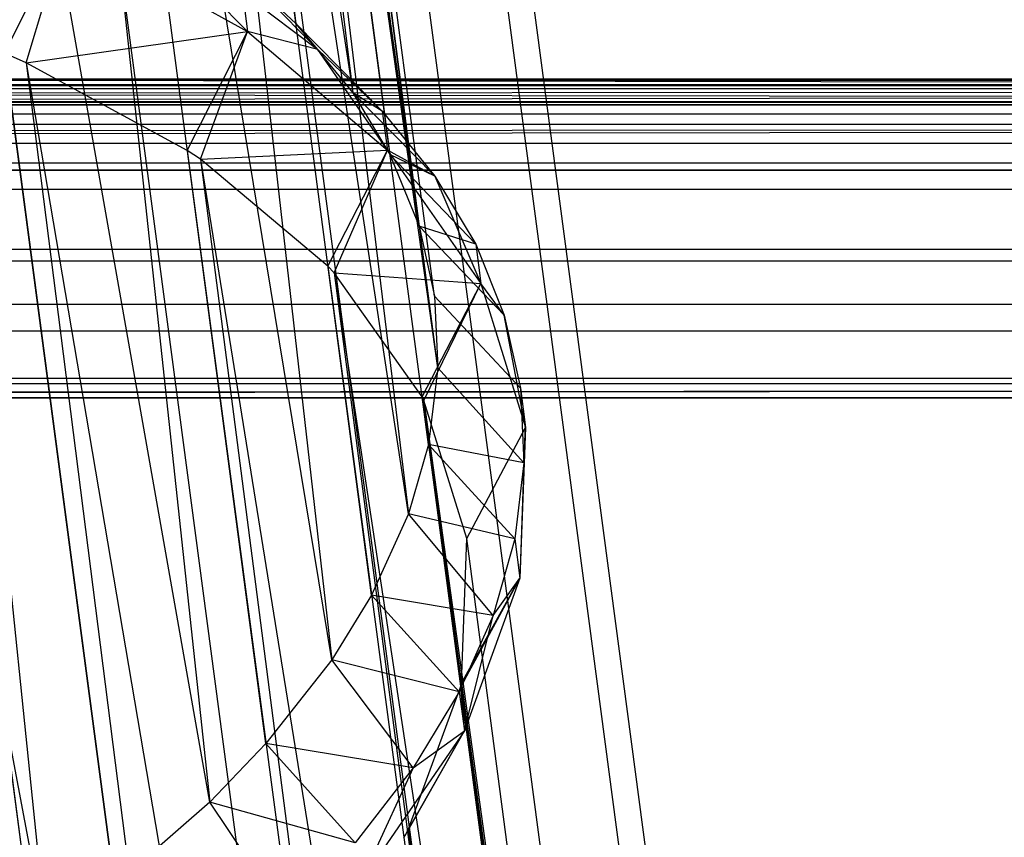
# Model space of a CAD drawing. Extents: x -23.4 to 23.6, y 0.3 to 4.
# Tile 152 of 189: x 19.591 to 20.016, y 2.331 to 2.685. Entities that reach past the tile are written whole.
import ezdxf

# ---------------------------------------------------------------- set-up
doc = ezdxf.new("R2010")
doc.units = 0
doc.header["$MEASUREMENT"] = 0
doc.layers.get('0').update_dxf_attribs({"color": 13, "linetype": 'CONTINUOUS'})

# ---------------------------------------------------------------- blocks, each defined once
blk = doc.blocks.new('FOURTY_V_PM_STL')
at = {"color": 0}
for p, q in [((19.76282, 1.03704, -3.69176), (19.38205, 3.91003, -2.01854)), ((19.76282, 1.03704, -3.69176), (19.38205, 3.91003, -2.01854)), ((19.86076, 1.00139, -3.60826), (19.47999, 3.87438, -1.93503)), ((19.86076, 1.00139, -3.60826), (19.47999, 3.87438, -1.93503)), ((19.94217, 0.95637, -3.51244), (19.5614, 3.82936, -1.83921)), ((19.94217, 0.95637, -3.51244), (19.5614, 3.82936, -1.83921)), ((20.0047, 0.90328, -3.40704), (19.62393, 3.77627, -1.73382)), ((20.0047, 0.90328, -3.40704), (19.62393, 3.77627, -1.73382)), ((19.5673, 3.7621, -1.72238), (19.73489, 2.65302, -2.29414)), ((19.5673, 3.7621, -1.72238), (19.73489, 2.65302, -2.29414)), ((19.5673, 3.7621, -1.72238), (19.71034, 2.68284, -2.35094)), ((19.5673, 3.7621, -1.72238), (19.71034, 2.68284, -2.35094)), ((20.04655, 0.84364, -3.29512), (19.66578, 3.71663, -1.62189)), ((20.04655, 0.84364, -3.29512), (19.66578, 3.71663, -1.62189)), ((19.76359, 2.59541, -2.1887), (19.60793, 3.70564, -1.61618)), ((19.60793, 3.70564, -1.61618), (19.75097, 2.62638, -2.24474)), ((19.76359, 2.59541, -2.1887), (19.60793, 3.70564, -1.61618)), ((19.60793, 3.70564, -1.61618), (19.75097, 2.62638, -2.24474)), ((19.60793, 3.70564, -1.61618), (19.73489, 2.65302, -2.29414)), ((19.60793, 3.70564, -1.61618), (19.73489, 2.65302, -2.29414)), ((20.06652, 0.77916, -3.17987), (19.68575, 3.65216, -1.50664)), ((20.06652, 0.77916, -3.17987), (19.68575, 3.65216, -1.50664)), ((19.76359, 2.59541, -2.1887), (19.62721, 3.6444, -1.50664)), ((19.77024, 2.56514, -2.1352), (19.62721, 3.6444, -1.50664)), ((19.76359, 2.59541, -2.1887), (19.62721, 3.6444, -1.50664)), ((19.77024, 2.56514, -2.1352), (19.62721, 3.6444, -1.50664)), ((19.7717, 2.53418, -2.08171), (19.62721, 3.6444, -1.50664)), ((19.7717, 2.53418, -2.08171), (19.62721, 3.6444, -1.50664)), ((20.06403, 0.71172, -3.06463), (19.68326, 3.58471, -1.3914)), ((20.06403, 0.71172, -3.06463), (19.68326, 3.58471, -1.3914)), ((19.62455, 3.58026, -1.39711), (19.759, 2.47108, -1.97626)), ((19.7717, 2.53418, -2.08171), (19.62455, 3.58026, -1.39711)), ((19.7717, 2.53418, -2.08171), (19.62455, 3.58026, -1.39711)), ((19.76758, 2.501, -2.02567), (19.62455, 3.58026, -1.39711)), ((19.76758, 2.501, -2.02567), (19.62455, 3.58026, -1.39711)), ((19.62455, 3.58026, -1.39711), (19.759, 2.47108, -1.97626)), ((19.60003, 3.51515, -1.29091), (19.72586, 2.40794, -1.87539)), ((19.759, 2.47108, -1.97626), (19.60003, 3.51515, -1.29091)), ((19.759, 2.47108, -1.97626), (19.60003, 3.51515, -1.29091)), ((19.74306, 2.43589, -1.91947), (19.60003, 3.51515, -1.29091)), ((19.74306, 2.43589, -1.91947), (19.60003, 3.51515, -1.29091)), ((19.60003, 3.51515, -1.29091), (19.72586, 2.40794, -1.87539)), ((20.03916, 0.64323, -2.9527), (19.65839, 3.51623, -1.27947)), ((20.03916, 0.64323, -2.9527), (19.65839, 3.51623, -1.27947)), ((19.5544, 3.45107, -1.19126), (19.67322, 2.34657, -1.78199)), ((19.72586, 2.40794, -1.87539), (19.5544, 3.45107, -1.19126)), ((19.72586, 2.40794, -1.87539), (19.5544, 3.45107, -1.19126)), ((19.69743, 2.37181, -1.81982), (19.5544, 3.45107, -1.19126)), ((19.69743, 2.37181, -1.81982), (19.5544, 3.45107, -1.19126)), ((19.5544, 3.45107, -1.19126), (19.67322, 2.34657, -1.78199)), ((19.99262, 0.57569, -2.84731), (19.61185, 3.44868, -1.17408)), ((19.99262, 0.57569, -2.84731), (19.61185, 3.44868, -1.17408)), ((19.48904, 3.38995, -1.1012), (19.6026, 2.28873, -1.69875)), ((19.67322, 2.34657, -1.78199), (19.48904, 3.38995, -1.1012)), ((19.67322, 2.34657, -1.78199), (19.48904, 3.38995, -1.1012)), ((19.63208, 2.31069, -1.72976), (19.48904, 3.38995, -1.1012)), ((19.63208, 2.31069, -1.72976), (19.48904, 3.38995, -1.1012)), ((19.48904, 3.38995, -1.1012), (19.6026, 2.28873, -1.69875)), ((19.92575, 0.51101, -2.75148), (19.54499, 3.38401, -1.07825)), ((19.92575, 0.51101, -2.75148), (19.54499, 3.38401, -1.07825)), ((19.6026, 2.28873, -1.69875), (19.40594, 3.33366, -1.02345)), ((19.6026, 2.28873, -1.69875), (19.40594, 3.33366, -1.02345)), ((19.84048, 0.45108, -2.66798), (19.45971, 3.32408, -0.99475)), ((19.84048, 0.45108, -2.66798), (19.45971, 3.32408, -0.99475)), ((19.58445, 2.67003, -2.60168), (19.61098, 2.72288, -2.58403)), ((19.58445, 2.67003, -2.60168), (19.61098, 2.72288, -2.58403)), ((19.59381, 2.66592, -2.59249), (19.61098, 2.72288, -2.58403)), ((19.59381, 2.66592, -2.59249), (19.61098, 2.72288, -2.58403)), ((19.61098, 2.72288, -2.58403), (19.68953, 2.67944, -2.49156)), ((19.61098, 2.72288, -2.58403), (19.68953, 2.67944, -2.49156)), ((19.65016, 2.71912, -2.52928), (19.68953, 2.67944, -2.49156)), ((19.65016, 2.71912, -2.52928), (19.68953, 2.67944, -2.49156)), ((19.68644, 2.70535, -2.39502), (19.71034, 2.68284, -2.35094)), ((19.71986, 2.67161, -2.43184), (19.68644, 2.70535, -2.39502)), ((19.71986, 2.67161, -2.43184), (19.68644, 2.70535, -2.39502)), ((19.68644, 2.70535, -2.39502), (19.71034, 2.68284, -2.35094)), ((19.68729, 2.69634, -2.48172), (19.71986, 2.67161, -2.43184)), ((19.68729, 2.69634, -2.48172), (19.71986, 2.67161, -2.43184)), ((19.68729, 2.69634, -2.48172), (19.68953, 2.67944, -2.49156)), ((19.68729, 2.69634, -2.48172), (19.68953, 2.67944, -2.49156)), ((19.59381, 2.66592, -2.59249), (19.68953, 2.67944, -2.49156)), ((19.59381, 2.66592, -2.59249), (19.68953, 2.67944, -2.49156)), ((19.66347, 2.62805, -2.51161), (19.68953, 2.67944, -2.49156)), ((19.66347, 2.62805, -2.51161), (19.68953, 2.67944, -2.49156)), ((19.66911, 2.62427, -2.50385), (19.68953, 2.67944, -2.49156)), ((19.66911, 2.62427, -2.50385), (19.68953, 2.67944, -2.49156)), ((19.71986, 2.67161, -2.43184), (19.68953, 2.67944, -2.49156)), ((19.68953, 2.67944, -2.49156), (19.74987, 2.6282, -2.38986)), ((19.71986, 2.67161, -2.43184), (19.68953, 2.67944, -2.49156)), ((19.68953, 2.67944, -2.49156), (19.74987, 2.6282, -2.38986)), ((19.71034, 2.68284, -2.35094), (19.73489, 2.65302, -2.29414)), ((19.71986, 2.67161, -2.43184), (19.71034, 2.68284, -2.35094)), ((19.71986, 2.67161, -2.43184), (19.71034, 2.68284, -2.35094)), ((19.74763, 2.6451, -2.38002), (19.71034, 2.68284, -2.35094)), ((19.74763, 2.6451, -2.38002), (19.71034, 2.68284, -2.35094)), ((19.71034, 2.68284, -2.35094), (19.73489, 2.65302, -2.29414)), ((19.71986, 2.67161, -2.43184), (19.74763, 2.6451, -2.38002)), ((19.74987, 2.6282, -2.38986), (19.71986, 2.67161, -2.43184)), ((19.71986, 2.67161, -2.43184), (19.74763, 2.6451, -2.38002)), ((19.74987, 2.6282, -2.38986), (19.71986, 2.67161, -2.43184)), ((19.59381, 2.66592, -2.59249), (19.58445, 2.67003, -2.60168)), ((19.58445, 2.67003, -2.60168), (19.8083, 0.98107, -3.58532)), ((19.58445, 2.67003, -2.60168), (19.8083, 0.98107, -3.58532)), ((19.59381, 2.66592, -2.59249), (19.58445, 2.67003, -2.60168)), ((19.66347, 2.62805, -2.51161), (19.59381, 2.66592, -2.59249)), ((19.59381, 2.66592, -2.59249), (19.88732, 0.93909, -3.49526)), ((19.59381, 2.66592, -2.59249), (19.88732, 0.93909, -3.49526)), ((19.59381, 2.66592, -2.59249), (19.8083, 0.98107, -3.58532)), ((19.59381, 2.66592, -2.59249), (19.8083, 0.98107, -3.58532)), ((19.66347, 2.62805, -2.51161), (19.59381, 2.66592, -2.59249)), ((22.41623, 2.6589, -0.6504), (19.05623, 2.65842, -0.65399)), ((19.05623, 2.65842, -0.65399), (22.41621, 2.6589, -0.64896)), ((19.05623, 2.65842, -0.65399), (22.41621, 2.6589, -0.64896)), ((22.41623, 2.6589, -0.6504), (19.05623, 2.65842, -0.65399)), ((19.05623, 2.65842, -0.65399), (22.41687, 2.65876, -0.64717)), ((19.05623, 2.65842, -0.65399), (22.41687, 2.65876, -0.64717)), ((22.41708, 2.65872, -0.65238), (19.05623, 2.65842, -0.65399)), ((22.41708, 2.65872, -0.65238), (19.05623, 2.65842, -0.65399)), ((19.05623, 2.65842, -0.65399), (22.41849, 2.65842, -0.64523)), ((19.05623, 2.65842, -0.65399), (22.41849, 2.65842, -0.64523)), ((22.41849, 2.65842, -0.65399), (19.05623, 2.65842, -0.65399)), ((22.41849, 2.65842, -0.65399), (19.05623, 2.65842, -0.65399)), ((19.05623, 2.65842, -0.64523), (22.41849, 2.65842, -0.64523)), ((19.05623, 2.65842, -0.64523), (22.41849, 2.65842, -0.64523)), ((19.05764, 2.65872, -0.64684), (22.41849, 2.65842, -0.64523)), ((19.05764, 2.65872, -0.64684), (22.41849, 2.65842, -0.64523)), ((19.05784, 2.65876, -0.65206), (22.41849, 2.65842, -0.64523)), ((19.05784, 2.65876, -0.65206), (22.41849, 2.65842, -0.64523)), ((19.05848, 2.6589, -0.64882), (22.41849, 2.65842, -0.64523)), ((19.05848, 2.6589, -0.64882), (22.41849, 2.65842, -0.64523)), ((22.41849, 2.65842, -0.64523), (19.05851, 2.6589, -0.65026)), ((22.41849, 2.65842, -0.64523), (19.05851, 2.6589, -0.65026)), ((22.41616, 2.65891, -0.80709), (19.05856, 2.65891, -0.80709)), ((19.05856, 2.65891, -0.74016), (22.41616, 2.65891, -0.74016)), ((22.41616, 2.65891, -0.80709), (19.05856, 2.65891, -0.80709)), ((22.44037, 2.65442, -0.80706), (19.05856, 2.65891, -0.80709)), ((22.44037, 2.65442, -0.80706), (19.05856, 2.65891, -0.80709)), ((19.05856, 2.65891, -0.74016), (22.41616, 2.65891, -0.74016)), ((22.44037, 2.65442, -0.80706), (18.96571, 2.64907, -0.80673)), ((22.44037, 2.65442, -0.80706), (18.96571, 2.64907, -0.80673)), ((19.02149, 2.6526, -0.63516), (22.43913, 2.65462, -0.63733)), ((19.02149, 2.6526, -0.63516), (22.43913, 2.65462, -0.63733)), ((22.43913, 2.65462, -0.66188), (19.03559, 2.65462, -0.66188)), ((22.43913, 2.65462, -0.66188), (19.03559, 2.65462, -0.66188)), ((22.42835, 2.65648, -0.65909), (19.04637, 2.65648, -0.65909)), ((22.42835, 2.65648, -0.65909), (19.04637, 2.65648, -0.65909)), ((19.04637, 2.65648, -0.64012), (22.42832, 2.65648, -0.64013)), ((19.04637, 2.65648, -0.64012), (22.42832, 2.65648, -0.64013)), ((19.04637, 2.65648, -0.64012), (22.43913, 2.65462, -0.63733)), ((19.04637, 2.65648, -0.64012), (22.43913, 2.65462, -0.63733)), ((22.50901, 2.64907, -0.80673), (18.96571, 2.64907, -0.80673)), ((22.50901, 2.64907, -0.80673), (18.96571, 2.64907, -0.80673)), ((18.96571, 2.64907, -0.63256), (22.50901, 2.64907, -0.63256)), ((18.96571, 2.64907, -0.63256), (22.50901, 2.64907, -0.63256)), ((18.96571, 2.64907, -0.63256), (23.13893, 2.64777, -0.63187)), ((18.96571, 2.64907, -0.63256), (23.13893, 2.64777, -0.63187)), ((18.96571, 2.64907, -0.73891), (22.50901, 2.64907, -0.73891)), ((18.96571, 2.64907, -0.73891), (22.50901, 2.64907, -0.73891)), ((19.02149, 2.6526, -0.63516), (22.50901, 2.64907, -0.63256)), ((19.02149, 2.6526, -0.63516), (22.50901, 2.64907, -0.63256)), ((19.73489, 2.65302, -2.29414), (19.75097, 2.62638, -2.24474)), ((19.74763, 2.6451, -2.38002), (19.73489, 2.65302, -2.29414)), ((19.74763, 2.6451, -2.38002), (19.73489, 2.65302, -2.29414)), ((19.77041, 2.61702, -2.32661), (19.73489, 2.65302, -2.29414)), ((19.77041, 2.61702, -2.32661), (19.73489, 2.65302, -2.29414)), ((19.73489, 2.65302, -2.29414), (19.75097, 2.62638, -2.24474)), ((-23.16028, 2.64777, -0.63187), (23.13893, 2.64777, -0.63187)), ((-23.16028, 2.64777, -0.63187), (23.13893, 2.64777, -0.63187)), ((23.13893, 2.64777, -0.66734), (-23.16028, 2.64777, -0.66734)), ((23.13893, 2.64777, -0.66734), (-23.16028, 2.64777, -0.66734)), ((19.74763, 2.6451, -2.38002), (19.77041, 2.61702, -2.32661)), ((19.74763, 2.6451, -2.38002), (19.77041, 2.61702, -2.32661)), ((19.74763, 2.6451, -2.38002), (19.74987, 2.6282, -2.38986)), ((19.74763, 2.6451, -2.38002), (19.74987, 2.6282, -2.38986)), ((13.87909, 2.64385, -0.73716), (23.13893, 2.64385, -0.73716)), ((13.87909, 2.64385, -0.73716), (23.13893, 2.64385, -0.73716)), ((23.13893, 2.63923, -0.62992), (-23.16028, 2.63923, -0.62992)), ((23.13893, 2.63923, -0.62992), (-23.16028, 2.63923, -0.62992)), ((23.13893, 2.63923, -0.66929), (-23.16028, 2.63923, -0.66929)), ((23.13893, 2.63923, -0.66929), (-23.16028, 2.63923, -0.66929)), ((-4.6406, 2.61954, -0.62992), (23.13893, 2.63923, -0.62992)), ((-4.6406, 2.61954, -0.62992), (23.13893, 2.63923, -0.62992)), ((4.61925, 2.61954, -0.62992), (23.13893, 2.63923, -0.62992)), ((4.61925, 2.61954, -0.62992), (23.13893, 2.63923, -0.62992)), ((23.13893, 2.63107, -0.72863), (-23.16028, 2.63107, -0.72863)), ((23.13893, 2.63107, -0.72863), (-23.16028, 2.63107, -0.72863)), ((19.66911, 2.62427, -2.50385), (19.66347, 2.62805, -2.51161)), ((19.66347, 2.62805, -2.51161), (19.88732, 0.93909, -3.49526)), ((19.66347, 2.62805, -2.51161), (19.88732, 0.93909, -3.49526)), ((19.66911, 2.62427, -2.50385), (19.66347, 2.62805, -2.51161)), ((19.66911, 2.62427, -2.50385), (19.74987, 2.6282, -2.38986)), ((19.66911, 2.62427, -2.50385), (19.74987, 2.6282, -2.38986)), ((19.72422, 2.57806, -2.41196), (19.74987, 2.6282, -2.38986)), ((19.72422, 2.57806, -2.41196), (19.74987, 2.6282, -2.38986)), ((19.72695, 2.57516, -2.40636), (19.74987, 2.6282, -2.38986)), ((19.72695, 2.57516, -2.40636), (19.74987, 2.6282, -2.38986)), ((19.77041, 2.61702, -2.32661), (19.74987, 2.6282, -2.38986)), ((19.74987, 2.6282, -2.38986), (19.79026, 2.57065, -2.28185)), ((19.77041, 2.61702, -2.32661), (19.74987, 2.6282, -2.38986)), ((19.74987, 2.6282, -2.38986), (19.79026, 2.57065, -2.28185)), ((19.72422, 2.57806, -2.41196), (19.66911, 2.62427, -2.50385)), ((19.66911, 2.62427, -2.50385), (19.94807, 0.88911, -3.39561)), ((19.66911, 2.62427, -2.50385), (19.94807, 0.88911, -3.39561)), ((19.66911, 2.62427, -2.50385), (19.88732, 0.93909, -3.49526)), ((19.66911, 2.62427, -2.50385), (19.88732, 0.93909, -3.49526)), ((19.72422, 2.57806, -2.41196), (19.66911, 2.62427, -2.50385)), ((19.75097, 2.62638, -2.24474), (19.76359, 2.59541, -2.1887)), ((19.77041, 2.61702, -2.32661), (19.75097, 2.62638, -2.24474)), ((19.77041, 2.61702, -2.32661), (19.75097, 2.62638, -2.24474)), ((19.78802, 2.58755, -2.272), (19.75097, 2.62638, -2.24474)), ((19.78802, 2.58755, -2.272), (19.75097, 2.62638, -2.24474)), ((19.75097, 2.62638, -2.24474), (19.76359, 2.59541, -2.1887)), ((23.13893, 2.62254, -0.71585), (-23.16028, 2.62254, -0.71585)), ((23.13893, 2.62254, -0.71585), (-23.16028, 2.62254, -0.71585)), ((23.13893, 2.61954, 0), (-23.16028, 2.61954, 0)), ((23.13893, 2.61954, 0), (-23.16028, 2.61954, 0)), ((23.13893, 2.61954, -0.66929), (-23.16028, 2.61954, -0.66929)), ((23.13893, 2.61954, -0.70079), (-23.16028, 2.61954, -0.70079)), ((23.13893, 2.61954, -0.66929), (-23.16028, 2.61954, -0.66929)), ((23.13893, 2.61954, -0.70079), (-23.16028, 2.61954, -0.70079)), ((23.13893, 2.61954, -0.62992), (4.61925, 2.61954, -0.62992)), ((23.13893, 2.61954, -0.62992), (4.61925, 2.61954, -0.62992)), ((17.24615, 2.61954, -0.10827), (23.13893, 2.61954, -0.10827)), ((17.24615, 2.61954, -0.10827), (23.13893, 2.61954, -0.10827)), ((23.13893, 2.61954, -0.20669), (17.25445, 2.61954, -0.20669)), ((23.13893, 2.61954, -0.20669), (17.25445, 2.61954, -0.20669)), ((19.77041, 2.61702, -2.32661), (19.78802, 2.58755, -2.272)), ((19.77041, 2.61702, -2.32661), (19.78802, 2.58755, -2.272)), ((19.77041, 2.61702, -2.32661), (19.79026, 2.57065, -2.28185)), ((19.77041, 2.61702, -2.32661), (19.79026, 2.57065, -2.28185)), ((23.13893, 2.61122, -0.79857), (13.87909, 2.61122, -0.79857)), ((23.13893, 2.61122, -0.79857), (13.87909, 2.61122, -0.79857)), ((19.76359, 2.59541, -2.1887), (19.77024, 2.56514, -2.1352)), ((19.78802, 2.58755, -2.272), (19.76359, 2.59541, -2.1887)), ((19.78802, 2.58755, -2.272), (19.76359, 2.59541, -2.1887)), ((19.80034, 2.55692, -2.2166), (19.76359, 2.59541, -2.1887)), ((19.80034, 2.55692, -2.2166), (19.76359, 2.59541, -2.1887)), ((19.76359, 2.59541, -2.1887), (19.77024, 2.56514, -2.1352)), ((-23.16028, 2.58548, -0.00608), (23.13893, 2.58548, -0.00608)), ((-23.16028, 2.58548, -0.00608), (23.13893, 2.58548, -0.00608)), ((19.78802, 2.58755, -2.272), (19.80034, 2.55692, -2.2166)), ((19.78802, 2.58755, -2.272), (19.80034, 2.55692, -2.2166)), ((19.78802, 2.58755, -2.272), (19.79026, 2.57065, -2.28185)), ((19.78802, 2.58755, -2.272), (19.79026, 2.57065, -2.28185)), ((23.13893, 2.58017, -0.10827), (17.25102, 2.58017, -0.10827)), ((23.13893, 2.58017, -0.10827), (17.25102, 2.58017, -0.10827)), ((23.13893, 2.58017, -0.20669), (18.41448, 2.58017, -0.20669)), ((23.13893, 2.58017, -0.20669), (18.41448, 2.58017, -0.20669)), ((19.72695, 2.57516, -2.40636), (19.72422, 2.57806, -2.41196)), ((19.72422, 2.57806, -2.41196), (19.94807, 0.88911, -3.39561)), ((19.72422, 2.57806, -2.41196), (19.94807, 0.88911, -3.39561)), ((19.72695, 2.57516, -2.40636), (19.72422, 2.57806, -2.41196)), ((19.76485, 2.5216, -2.30576), (19.72695, 2.57516, -2.40636)), ((19.72695, 2.57516, -2.40636), (19.9887, 0.83264, -3.2894)), ((19.72695, 2.57516, -2.40636), (19.9887, 0.83264, -3.2894)), ((19.72695, 2.57516, -2.40636), (19.94807, 0.88911, -3.39561)), ((19.72695, 2.57516, -2.40636), (19.94807, 0.88911, -3.39561)), ((19.72695, 2.57516, -2.40636), (19.79026, 2.57065, -2.28185)), ((19.76485, 2.5216, -2.30576), (19.72695, 2.57516, -2.40636)), ((19.72695, 2.57516, -2.40636), (19.79026, 2.57065, -2.28185)), ((19.76485, 2.5216, -2.30576), (19.79026, 2.57065, -2.28185)), ((19.76485, 2.5216, -2.30576), (19.79026, 2.57065, -2.28185)), ((19.76566, 2.52, -2.30283), (19.79026, 2.57065, -2.28185)), ((19.76566, 2.52, -2.30283), (19.79026, 2.57065, -2.28185)), ((19.80034, 2.55692, -2.2166), (19.79026, 2.57065, -2.28185)), ((19.79026, 2.57065, -2.28185), (19.80953, 2.50844, -2.17064)), ((19.80034, 2.55692, -2.2166), (19.79026, 2.57065, -2.28185)), ((19.79026, 2.57065, -2.28185), (19.80953, 2.50844, -2.17064)), ((19.77024, 2.56514, -2.1352), (19.7717, 2.53418, -2.08171)), ((19.80729, 2.52534, -2.16079), (19.77024, 2.56514, -2.1352)), ((19.80729, 2.52534, -2.16079), (19.77024, 2.56514, -2.1352)), ((19.77024, 2.56514, -2.1352), (19.7717, 2.53418, -2.08171)), ((23.13893, 2.56148, -0.76673), (-23.16028, 2.56148, -0.76673)), ((23.13893, 2.56148, -0.76673), (-23.16028, 2.56148, -0.76673)), ((19.80034, 2.55692, -2.2166), (19.80729, 2.52534, -2.16079)), ((19.80953, 2.50844, -2.17064), (19.80034, 2.55692, -2.2166)), ((19.80034, 2.55692, -2.2166), (19.80729, 2.52534, -2.16079)), ((19.80953, 2.50844, -2.17064), (19.80034, 2.55692, -2.2166)), ((23.13893, 2.54995, -0.02883), (-23.16028, 2.54995, -0.02883)), ((23.13893, 2.54995, -0.02883), (-23.16028, 2.54995, -0.02883)), ((19.7717, 2.53418, -2.08171), (19.76758, 2.501, -2.02567)), ((19.7717, 2.53418, -2.08171), (19.76758, 2.501, -2.02567)), ((19.80881, 2.49304, -2.10499), (19.7717, 2.53418, -2.08171)), ((19.80881, 2.49304, -2.10499), (19.7717, 2.53418, -2.08171)), ((-23.16028, 2.52963, -0.71698), (23.13893, 2.52963, -0.71698)), ((-23.16028, 2.52963, -0.71698), (23.13893, 2.52963, -0.71698)), ((23.13893, 2.5272, -0.06436), (13.87909, 2.5272, -0.06436)), ((23.13893, 2.5272, -0.06436), (13.87909, 2.5272, -0.06436)), ((17.21227, 2.52112, -0.09677), (23.13893, 2.5272, -0.06436)), ((17.21227, 2.52112, -0.09677), (23.13893, 2.5272, -0.06436)), ((17.2127, 2.52159, -0.0951), (23.13893, 2.5272, -0.06436)), ((17.2127, 2.52159, -0.0951), (23.13893, 2.5272, -0.06436)), ((19.76566, 2.52, -2.30283), (19.76485, 2.5216, -2.30576)), ((19.76485, 2.5216, -2.30576), (19.9887, 0.83264, -3.2894)), ((19.76485, 2.5216, -2.30576), (19.9887, 0.83264, -3.2894)), ((19.76566, 2.52, -2.30283), (19.76485, 2.5216, -2.30576)), ((19.80729, 2.52534, -2.16079), (19.80881, 2.49304, -2.10499)), ((19.80729, 2.52534, -2.16079), (19.80881, 2.49304, -2.10499)), ((19.80729, 2.52534, -2.16079), (19.80953, 2.50844, -2.17064)), ((19.80729, 2.52534, -2.16079), (19.80953, 2.50844, -2.17064)), ((23.13893, 2.52112, -0.66929), (-23.16028, 2.52112, -0.66929)), ((23.13893, 2.52112, -0.66929), (-23.16028, 2.52112, -0.66929)), ((17.21227, 2.52112, -0.09677), (23.13893, 2.52112, -0.09843)), ((17.21227, 2.52112, -0.09677), (23.13893, 2.52112, -0.09843)), ((23.13893, 2.52112, -0.09843), (17.21597, 2.52112, -0.09843)), ((23.13893, 2.52112, -0.09843), (17.21597, 2.52112, -0.09843)), ((19.78413, 2.46036, -2.19623), (19.76566, 2.52, -2.30283)), ((19.76566, 2.52, -2.30283), (20.00797, 0.77141, -3.17987)), ((19.76566, 2.52, -2.30283), (20.00797, 0.77141, -3.17987)), ((19.76566, 2.52, -2.30283), (19.9887, 0.83264, -3.2894)), ((19.76566, 2.52, -2.30283), (19.9887, 0.83264, -3.2894)), ((19.78413, 2.46036, -2.19623), (19.76566, 2.52, -2.30283)), ((19.78413, 2.46036, -2.19623), (19.80953, 2.50844, -2.17064)), ((19.78413, 2.46036, -2.19623), (19.80953, 2.50844, -2.17064)), ((19.80953, 2.50844, -2.17064), (19.80713, 2.44335, -2.05943)), ((19.80953, 2.50844, -2.17064), (19.80713, 2.44335, -2.05943)), ((19.80881, 2.49304, -2.10499), (19.80953, 2.50844, -2.17064)), ((19.80881, 2.49304, -2.10499), (19.80953, 2.50844, -2.17064)), ((19.76758, 2.501, -2.02567), (19.759, 2.47108, -1.97626)), ((19.76758, 2.501, -2.02567), (19.759, 2.47108, -1.97626)), ((19.80881, 2.49304, -2.10499), (19.76758, 2.501, -2.02567)), ((19.80881, 2.49304, -2.10499), (19.76758, 2.501, -2.02567)), ((19.80489, 2.46025, -2.04959), (19.76758, 2.501, -2.02567)), ((19.80489, 2.46025, -2.04959), (19.76758, 2.501, -2.02567)), ((19.80881, 2.49304, -2.10499), (19.80489, 2.46025, -2.04959)), ((19.80881, 2.49304, -2.10499), (19.80489, 2.46025, -2.04959)), ((19.80881, 2.49304, -2.10499), (19.80713, 2.44335, -2.05943)), ((19.80881, 2.49304, -2.10499), (19.80713, 2.44335, -2.05943)), ((19.759, 2.47108, -1.97626), (19.74306, 2.43589, -1.91947)), ((19.759, 2.47108, -1.97626), (19.74306, 2.43589, -1.91947)), ((19.80489, 2.46025, -2.04959), (19.759, 2.47108, -1.97626)), ((19.80489, 2.46025, -2.04959), (19.759, 2.47108, -1.97626)), ((19.79556, 2.42721, -1.99498), (19.759, 2.47108, -1.97626)), ((19.79556, 2.42721, -1.99498), (19.759, 2.47108, -1.97626)), ((19.78183, 2.39797, -2.08963), (19.78413, 2.46036, -2.19623)), ((19.78183, 2.39797, -2.08963), (19.78413, 2.46036, -2.19623)), ((20.00797, 0.77141, -3.17987), (19.78413, 2.46036, -2.19623)), ((20.00797, 0.77141, -3.17987), (19.78413, 2.46036, -2.19623)), ((19.80489, 2.46025, -2.04959), (19.79556, 2.42721, -1.99498)), ((19.80489, 2.46025, -2.04959), (19.79556, 2.42721, -1.99498)), ((19.80489, 2.46025, -2.04959), (19.80713, 2.44335, -2.05943)), ((19.80489, 2.46025, -2.04959), (19.80713, 2.44335, -2.05943)), ((19.80713, 2.44335, -2.05943), (19.78147, 2.39622, -2.0867)), ((19.80713, 2.44335, -2.05943), (19.78147, 2.39622, -2.0867)), ((19.78183, 2.39797, -2.08963), (19.80713, 2.44335, -2.05943)), ((19.78183, 2.39797, -2.08963), (19.80713, 2.44335, -2.05943)), ((19.80713, 2.44335, -2.05943), (19.78313, 2.37727, -1.95142)), ((19.80713, 2.44335, -2.05943), (19.78313, 2.37727, -1.95142)), ((19.79556, 2.42721, -1.99498), (19.80713, 2.44335, -2.05943)), ((19.79556, 2.42721, -1.99498), (19.80713, 2.44335, -2.05943)), ((19.74306, 2.43589, -1.91947), (19.72586, 2.40794, -1.87539)), ((19.74306, 2.43589, -1.91947), (19.72586, 2.40794, -1.87539)), ((19.79556, 2.42721, -1.99498), (19.74306, 2.43589, -1.91947)), ((19.79556, 2.42721, -1.99498), (19.74306, 2.43589, -1.91947)), ((19.78089, 2.39417, -1.94157), (19.74306, 2.43589, -1.91947)), ((19.78089, 2.39417, -1.94157), (19.74306, 2.43589, -1.91947)), ((19.79556, 2.42721, -1.99498), (19.78089, 2.39417, -1.94157)), ((19.79556, 2.42721, -1.99498), (19.78089, 2.39417, -1.94157)), ((19.78313, 2.37727, -1.95142), (19.79556, 2.42721, -1.99498)), ((19.78313, 2.37727, -1.95142), (19.79556, 2.42721, -1.99498)), ((19.72586, 2.40794, -1.87539), (19.69743, 2.37181, -1.81982)), ((19.72586, 2.40794, -1.87539), (19.69743, 2.37181, -1.81982)), ((19.78089, 2.39417, -1.94157), (19.72586, 2.40794, -1.87539)), ((19.78089, 2.39417, -1.94157), (19.72586, 2.40794, -1.87539)), ((19.76098, 2.36134, -1.88975), (19.72586, 2.40794, -1.87539)), ((19.76098, 2.36134, -1.88975), (19.72586, 2.40794, -1.87539)), ((19.75883, 2.33462, -1.98609), (19.78147, 2.39622, -2.0867)), ((19.75883, 2.33462, -1.98609), (19.78147, 2.39622, -2.0867)), ((19.78089, 2.39417, -1.94157), (19.76098, 2.36134, -1.88975)), ((19.78089, 2.39417, -1.94157), (19.76098, 2.36134, -1.88975)), ((19.78089, 2.39417, -1.94157), (19.78313, 2.37727, -1.95142)), ((19.78089, 2.39417, -1.94157), (19.78313, 2.37727, -1.95142)), ((19.78147, 2.39622, -2.0867), (19.78183, 2.39797, -2.08963)), ((19.78147, 2.39622, -2.0867), (19.78183, 2.39797, -2.08963)), ((19.78147, 2.39622, -2.0867), (20.00531, 0.70726, -3.07034)), ((19.78147, 2.39622, -2.0867), (20.00531, 0.70726, -3.07034)), ((19.78147, 2.39622, -2.0867), (20.00797, 0.77141, -3.17987)), ((19.78147, 2.39622, -2.0867), (20.00797, 0.77141, -3.17987)), ((19.78147, 2.39622, -2.0867), (19.78313, 2.37727, -1.95142)), ((19.78147, 2.39622, -2.0867), (19.78313, 2.37727, -1.95142)), ((19.78183, 2.39797, -2.08963), (20.00797, 0.77141, -3.17987)), ((19.78183, 2.39797, -2.08963), (20.00797, 0.77141, -3.17987)), ((19.78313, 2.37727, -1.95142), (19.73822, 2.31208, -1.84971)), ((19.78313, 2.37727, -1.95142), (19.73822, 2.31208, -1.84971)), ((19.75695, 2.33111, -1.98049), (19.78313, 2.37727, -1.95142)), ((19.75695, 2.33111, -1.98049), (19.78313, 2.37727, -1.95142)), ((19.75883, 2.33462, -1.98609), (19.78313, 2.37727, -1.95142)), ((19.75883, 2.33462, -1.98609), (19.78313, 2.37727, -1.95142)), ((19.76098, 2.36134, -1.88975), (19.78313, 2.37727, -1.95142)), ((19.76098, 2.36134, -1.88975), (19.78313, 2.37727, -1.95142)), ((19.69743, 2.37181, -1.81982), (19.67322, 2.34657, -1.78199)), ((19.69743, 2.37181, -1.81982), (19.67322, 2.34657, -1.78199)), ((19.76098, 2.36134, -1.88975), (19.69743, 2.37181, -1.81982)), ((19.76098, 2.36134, -1.88975), (19.69743, 2.37181, -1.81982)), ((19.73598, 2.32898, -1.83987), (19.69743, 2.37181, -1.81982)), ((19.73598, 2.32898, -1.83987), (19.69743, 2.37181, -1.81982)), ((19.76098, 2.36134, -1.88975), (19.73598, 2.32898, -1.83987)), ((19.76098, 2.36134, -1.88975), (19.73598, 2.32898, -1.83987)), ((19.76098, 2.36134, -1.88975), (19.73822, 2.31208, -1.84971)), ((19.76098, 2.36134, -1.88975), (19.73822, 2.31208, -1.84971)), ((19.67322, 2.34657, -1.78199), (19.63208, 2.31069, -1.72976)), ((19.67322, 2.34657, -1.78199), (19.63208, 2.31069, -1.72976)), ((19.73598, 2.32898, -1.83987), (19.67322, 2.34657, -1.78199)), ((19.73598, 2.32898, -1.83987), (19.67322, 2.34657, -1.78199)), ((19.70607, 2.29732, -1.79231), (19.67322, 2.34657, -1.78199)), ((19.70607, 2.29732, -1.79231), (19.67322, 2.34657, -1.78199)), ((19.75695, 2.33111, -1.98049), (19.75883, 2.33462, -1.98609)), ((19.75695, 2.33111, -1.98049), (19.75883, 2.33462, -1.98609)), ((19.75883, 2.33462, -1.98609), (20.00531, 0.70726, -3.07034)), ((19.75883, 2.33462, -1.98609), (20.00531, 0.70726, -3.07034))]:
    blk.add_line(p, q, dxfattribs=at)

msp = doc.modelspace()

# ---------------------------------------------------------------- block references
at = {"color": 0}
msp.add_blockref('FOURTY_V_PM_STL', (0, 0), dxfattribs=at)

doc.saveas('drawing.dxf')
